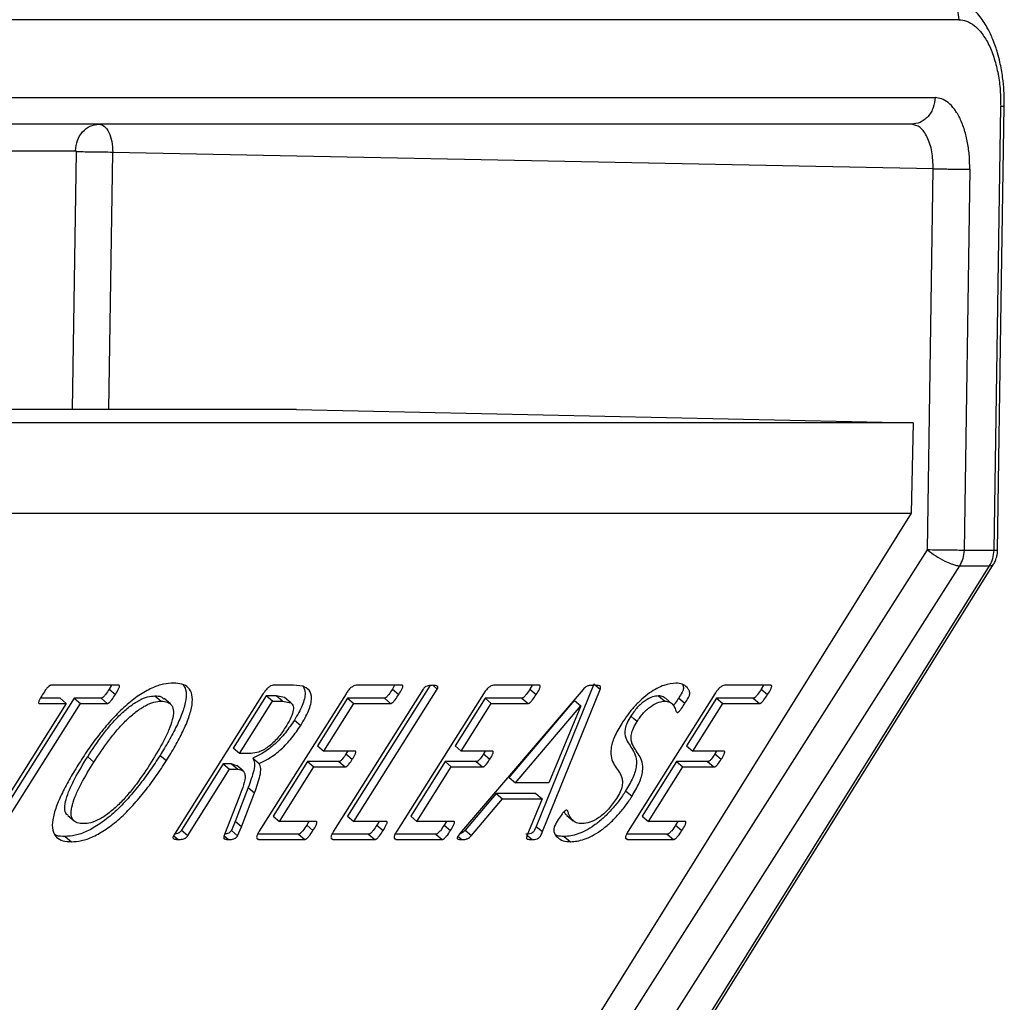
# Model space of a CAD drawing. Header units: millimetres. Extents: x 224 to 956, y 38 to 794.
# Tile 61 of 131: x 373 to 384, y 398 to 409. Entities that reach past the tile are written whole.
import ezdxf

# ---------------------------------------------------------------- set-up
doc = ezdxf.new("R2010")
doc.units = ezdxf.units.MM

msp = doc.modelspace()

# ---------------------------------------------------------------- linework, layer by layer
at = {"color": 179, "linetype": 'Continuous', "lineweight": 25}
for p, q in [((383.768, 408.913), (370.168, 408.913)), ((370.405, 408.048), (383.505, 408.048)), ((384.159, 403.024), (384.233, 407.953)), ((384.24, 405.785), (384.273, 407.954)), ((383.245, 407.753), (370.184, 407.753)), ((383.485, 407.259), (374.38, 407.44)), ((383.421, 403.029), (383.485, 407.259)), ((383.89, 407.254), (383.826, 403.024)), ((384.199, 403.025), (384.24, 405.785)), ((376.418, 404.589), (371.793, 404.589)), ((376.418, 404.589), (383.261, 404.439)), ((383.261, 404.439), (370.533, 404.439)), ((383.261, 404.439), (383.24, 403.439)), ((370.521, 403.439), (383.24, 403.439)), ((383.24, 403.439), (379.704, 397.765)), ((374.091, 388.367), (383.421, 403.029)), ((384.159, 403.024), (383.826, 403.024)), ((383.776, 402.853), (374.016, 387.513)), ((374.538, 387.513), (384.109, 402.853)), ((374.582, 387.53), (384.153, 402.87)), ((383.776, 402.853), (384.109, 402.853)), ((374.446, 401.527), (373.694, 401.527)), ((374.365, 401.527), (374.34, 401.484)), ((376.384, 401.527), (376.161, 401.527)), ((376.491, 401.517), (376.384, 401.527)), ((377.898, 401.523), (376.985, 400.076)), ((377.59, 401.527), (377.08, 401.527)), ((377.508, 401.527), (377.484, 401.483)), ((377.931, 401.527), (377.981, 401.485)), ((379.115, 401.527), (378.605, 401.527)), ((379.034, 401.527), (379.009, 401.483)), ((379.717, 401.539), (379.08, 399.962)), ((379.787, 401.48), (379.717, 401.539)), ((381.683, 401.527), (381.173, 401.527)), ((381.602, 401.527), (381.577, 401.483)), ((374.34, 401.484), (374.41, 401.425)), ((374.848, 401.41), (374.918, 401.351)), ((376.051, 401.435), (375.056, 399.858)), ((376.083, 401.41), (375.718, 400.831)), ((376.969, 401.434), (376.006, 399.908)), ((376.193, 401.41), (376.083, 401.41)), ((376.153, 401.351), (376.083, 401.41)), ((376.287, 401.392), (376.193, 401.41)), ((376.263, 401.351), (376.193, 401.41)), ((377.825, 401.485), (376.831, 399.908)), ((377.055, 400.017), (377.981, 401.485)), ((377.484, 401.483), (377.554, 401.424)), ((378.494, 401.434), (377.531, 399.908)), ((379.6, 401.481), (378.25, 399.905)), ((379.009, 401.483), (379.079, 401.424)), ((379.15, 399.904), (379.787, 401.48)), ((381.062, 401.434), (380.099, 399.908)), ((380.436, 401.41), (380.506, 401.351)), ((381.577, 401.483), (381.647, 401.424)), ((373.865, 401.326), (372.939, 399.858)), ((373.951, 401.384), (373.025, 399.916)), ((373.095, 399.858), (374.021, 401.326)), ((373.566, 401.326), (373.865, 401.326)), ((373.795, 401.384), (373.578, 401.384)), ((373.795, 401.384), (373.865, 401.326)), ((374.25, 401.384), (373.951, 401.384)), ((373.951, 401.384), (374.021, 401.326)), ((374.021, 401.326), (374.32, 401.326)), ((374.25, 401.384), (374.32, 401.326)), ((375.021, 401.32), (374.951, 401.379)), ((375.788, 400.772), (376.153, 401.351)), ((376.153, 401.351), (376.263, 401.351)), ((376.263, 401.351), (376.357, 401.333)), ((376.357, 401.333), (376.287, 401.392)), ((376.986, 401.384), (376.652, 400.856)), ((376.722, 400.797), (377.056, 401.326)), ((377.394, 401.384), (376.986, 401.384)), ((376.986, 401.384), (377.056, 401.326)), ((377.056, 401.326), (377.464, 401.326)), ((377.394, 401.384), (377.464, 401.326)), ((378.511, 401.384), (378.178, 400.856)), ((378.248, 400.797), (378.581, 401.326)), ((378.919, 401.384), (378.511, 401.384)), ((378.511, 401.384), (378.581, 401.326)), ((378.581, 401.326), (378.989, 401.326)), ((378.78, 400.504), (379.503, 401.359)), ((378.85, 400.445), (379.573, 401.3)), ((378.919, 401.384), (378.989, 401.326)), ((379.573, 401.3), (379.219, 400.445)), ((379.503, 401.359), (379.573, 401.3)), ((380.582, 401.326), (380.512, 401.385)), ((380.66, 401.386), (380.73, 401.328)), ((381.079, 401.384), (380.746, 400.856)), ((380.816, 400.797), (381.149, 401.326)), ((381.487, 401.384), (381.079, 401.384)), ((381.079, 401.384), (381.149, 401.326)), ((381.149, 401.326), (381.557, 401.326)), ((381.487, 401.384), (381.557, 401.326)), ((376.397, 401.142), (376.467, 401.083)), ((380.163, 401.154), (380.128, 401.184)), ((380.198, 401.125), (380.163, 401.154)), ((375.788, 400.772), (375.718, 400.831)), ((375.915, 400.772), (375.788, 400.772)), ((376.652, 400.856), (376.722, 400.797)), ((377.069, 400.797), (376.722, 400.797)), ((376.987, 400.797), (376.968, 400.765)), ((376.968, 400.765), (377.038, 400.706)), ((378.178, 400.856), (378.248, 400.797)), ((378.594, 400.797), (378.248, 400.797)), ((378.512, 400.797), (378.494, 400.765)), ((378.494, 400.765), (378.564, 400.706)), ((380.746, 400.856), (380.816, 400.797)), ((381.162, 400.797), (380.816, 400.797)), ((381.08, 400.797), (381.062, 400.765)), ((381.062, 400.765), (381.132, 400.706)), ((374.102, 400.735), (374.172, 400.676)), ((374.905, 400.75), (374.975, 400.691)), ((375.607, 400.655), (375.142, 399.918)), ((375.698, 400.655), (375.607, 400.655)), ((375.607, 400.655), (375.677, 400.596)), ((375.754, 400.635), (375.698, 400.655)), ((375.698, 400.655), (375.768, 400.596)), ((375.934, 400.719), (376.004, 400.66)), ((376.541, 400.68), (376.16, 400.076)), ((376.888, 400.68), (376.541, 400.68)), ((376.541, 400.68), (376.611, 400.621)), ((376.888, 400.68), (376.958, 400.621)), ((378.067, 400.68), (377.686, 400.076)), ((378.413, 400.68), (378.067, 400.68)), ((378.067, 400.68), (378.137, 400.621)), ((378.413, 400.68), (378.483, 400.621)), ((380.635, 400.68), (380.254, 400.076)), ((380.981, 400.68), (380.635, 400.68)), ((380.635, 400.68), (380.705, 400.621)), ((380.981, 400.68), (381.051, 400.621)), ((375.212, 399.859), (375.677, 400.596)), ((375.677, 400.596), (375.768, 400.596)), ((375.826, 400.579), (375.756, 400.638)), ((376.23, 400.017), (376.611, 400.621)), ((376.611, 400.621), (376.958, 400.621)), ((377.756, 400.017), (378.137, 400.621)), ((378.137, 400.621), (378.483, 400.621)), ((380.324, 400.017), (380.705, 400.621)), ((380.705, 400.621), (381.051, 400.621)), ((378.78, 400.504), (378.85, 400.445)), ((379.219, 400.445), (378.85, 400.445)), ((375.884, 400.394), (375.74, 400.015)), ((375.81, 399.956), (375.954, 400.335)), ((375.884, 400.394), (375.954, 400.335)), ((378.634, 400.328), (378.29, 399.921)), ((379.075, 400.328), (378.634, 400.328)), ((378.634, 400.328), (378.704, 400.269)), ((379.075, 400.328), (379.145, 400.269)), ((380.071, 400.355), (380.142, 400.296)), ((375.781, 400.279), (375.621, 399.871)), ((378.36, 399.862), (378.704, 400.269)), ((378.704, 400.269), (379.145, 400.269)), ((379.145, 400.269), (378.976, 399.856)), ((373.881, 400.082), (373.951, 400.023)), ((375.74, 400.015), (375.696, 399.917)), ((375.81, 399.956), (375.74, 400.015)), ((376.16, 400.076), (376.23, 400.017)), ((376.638, 400.017), (376.23, 400.017)), ((376.557, 400.017), (376.532, 399.975)), ((376.985, 400.076), (377.055, 400.017)), ((377.417, 400.017), (377.055, 400.017)), ((377.335, 400.017), (377.311, 399.976)), ((377.686, 400.076), (377.756, 400.017)), ((378.164, 400.017), (377.756, 400.017)), ((378.082, 400.017), (378.057, 399.975)), ((379.42, 400.083), (379.49, 400.024)), ((380.254, 400.076), (380.324, 400.017)), ((380.732, 400.017), (380.324, 400.017)), ((380.65, 400.017), (380.625, 399.975)), ((375.142, 399.918), (375.212, 399.859)), ((375.696, 399.917), (375.766, 399.858)), ((375.766, 399.858), (375.81, 399.956)), ((376.532, 399.975), (376.602, 399.916)), ((377.311, 399.976), (377.381, 399.917)), ((378.057, 399.975), (378.127, 399.916)), ((378.29, 399.921), (378.36, 399.862)), ((379.08, 399.962), (379.15, 399.904)), ((380.625, 399.975), (380.695, 399.916)), ((373.852, 399.85), (373.922, 399.791)), ((375.057, 399.858), (375.107, 399.816)), ((375.616, 399.856), (375.664, 399.816)), ((375.984, 399.829), (376, 399.816)), ((376.441, 399.875), (375.987, 399.875)), ((376, 399.816), (376.511, 399.816)), ((376.441, 399.875), (376.511, 399.816)), ((376.809, 399.829), (376.825, 399.816)), ((377.219, 399.875), (376.812, 399.875)), ((376.825, 399.816), (377.289, 399.816)), ((377.219, 399.875), (377.289, 399.816)), ((377.509, 399.829), (377.526, 399.816)), ((377.966, 399.875), (377.512, 399.875)), ((377.526, 399.816), (378.036, 399.816)), ((377.966, 399.875), (378.036, 399.816)), ((378.21, 399.852), (378.253, 399.816)), ((378.981, 399.859), (379.033, 399.816)), ((379.391, 399.85), (379.461, 399.791)), ((380.077, 399.829), (380.094, 399.816)), ((380.534, 399.875), (380.08, 399.875)), ((380.094, 399.816), (380.604, 399.816)), ((380.534, 399.875), (380.604, 399.816))]:
    msp.add_line(p, q, dxfattribs=at)
at = {"color": 8, "linetype": 'Continuous', "lineweight": 25}
for p, q in [((370.055, 407.459), (373.968, 407.459)), ((373.974, 407.446), (373.931, 404.589)), ((374.337, 404.589), (374.38, 407.44))]:
    msp.add_line(p, q, dxfattribs=at)
at = {"color": 179, "linetype": 'Continuous', "lineweight": 25}
for points, knots in [([(383.517, 409.218), (383.549, 409.213), (383.599, 409.205), (383.658, 409.166), (383.698, 409.126), (383.73, 409.078), (383.761, 409.008), (383.765, 408.95), (383.768, 408.913)], [0, 0, 0, 0, 0.239699, 0.368521, 0.499999, 0.631485, 0.760306, 1, 1, 1, 1]), ([(384.273, 407.954), (384.273, 408.011), (384.272, 408.118), (384.255, 408.282), (384.23, 408.423), (384.202, 408.535), (384.175, 408.619), (384.141, 408.71), (384.087, 408.824), (384.021, 408.93), (383.941, 409.024), (383.858, 409.096), (383.756, 409.16), (383.677, 409.183), (383.636, 409.195)], [0, 0, 0, 0, 0.102603, 0.193616, 0.302373, 0.372843, 0.419737, 0.476195, 0.568098, 0.68081, 0.748643, 0.824973, 0.909265, 1, 1, 1, 1]), ([(383.768, 408.913), (383.797, 408.91), (383.857, 408.903), (383.946, 408.85), (384.03, 408.761), (384.105, 408.637), (384.165, 408.483), (384.207, 408.311), (384.231, 408.133), (384.232, 408.012), (384.233, 407.953)], [0, 0, 0, 0, 0.116515, 0.24001, 0.368642, 0.500001, 0.631358, 0.759987, 0.883484, 1, 1, 1, 1]), ([(383.505, 408.048), (383.501, 408.011), (383.495, 407.954), (383.462, 407.885), (383.428, 407.838), (383.387, 407.8), (383.327, 407.763), (383.277, 407.757), (383.245, 407.753)], [0, 0, 0, 0, 0.239693, 0.368518, 0.500006, 0.631484, 0.760307, 1, 1, 1, 1]), ([(383.89, 407.254), (383.889, 407.302), (383.888, 407.402), (383.868, 407.55), (383.834, 407.692), (383.784, 407.819), (383.722, 407.923), (383.652, 407.996), (383.579, 408.04), (383.529, 408.046), (383.505, 408.048)], [0, 0, 0, 0, 0.116514, 0.240009, 0.368641, 0.500001, 0.631359, 0.759987, 0.883483, 1, 1, 1, 1]), ([(373.968, 407.459), (373.972, 407.498), (373.981, 407.575), (374.042, 407.672), (374.127, 407.74), (374.194, 407.749), (374.228, 407.753)], [0, 0, 0, 0, 0.250004, 0.499998, 0.749995, 1, 1, 1, 1]), ([(374.228, 407.753), (374.248, 407.749), (374.289, 407.739), (374.34, 407.667), (374.374, 407.563), (374.378, 407.481), (374.38, 407.44)], [0, 0, 0, 0, 0.25, 0.500008, 0.750005, 1, 1, 1, 1]), ([(383.485, 407.259), (383.482, 407.324), (383.477, 407.453), (383.422, 407.617), (383.342, 407.731), (383.277, 407.746), (383.245, 407.753)], [0, 0, 0, 0, 0.250002, 0.500003, 0.750001, 1, 1, 1, 1]), ([(373.968, 407.459), (373.969, 407.459), (373.97, 407.458), (373.972, 407.457), (373.973, 407.455), (373.973, 407.453), (373.974, 407.45), (373.974, 407.447), (373.974, 407.446)], [0, 0, 0, 0, 0.239522, 0.368414, 0.500081, 0.631668, 0.760656, 1, 1, 1, 1]), ([(374.38, 407.44), (374.343, 407.441), (374.271, 407.442), (374.152, 407.444), (374.044, 407.445), (373.998, 407.445), (373.974, 407.446)], [0, 0, 0, 0, 0.249997, 0.499992, 0.75, 1, 1, 1, 1]), ([(383.485, 407.259), (383.519, 407.258), (383.573, 407.257), (383.651, 407.256), (383.711, 407.255), (383.768, 407.254), (383.834, 407.254), (383.868, 407.254), (383.89, 407.254)], [0, 0, 0, 0, 0.2396977, 0.3685124, 0.5000017, 0.6314817, 0.7603059, 1, 1, 1, 1]), ([(383.421, 403.029), (383.451, 403.007), (383.51, 402.961), (383.606, 402.907), (383.68, 402.875), (383.736, 402.857), (383.762, 402.854), (383.776, 402.853)], [0, 0, 0, 0, 0.2495788, 0.4991577, 0.6929293, 0.8323974, 1, 1, 1, 1]), ([(383.826, 403.024), (383.803, 403.024), (383.756, 403.025), (383.648, 403.026), (383.529, 403.027), (383.457, 403.029), (383.421, 403.029)], [0, 0, 0, 0, 0.249996, 0.5, 0.749991, 1, 1, 1, 1]), ([(383.826, 403.024), (383.824, 402.994), (383.818, 402.932), (383.79, 402.879), (383.776, 402.853)], [0, 0, 0, 0, 0.500009, 1, 1, 1, 1]), ([(384.109, 402.853), (384.123, 402.879), (384.151, 402.932), (384.156, 402.994), (384.159, 403.024)], [0, 0, 0, 0, 0.499991, 1, 1, 1, 1]), ([(384.152, 402.871), (384.155, 402.874), (384.166, 402.89), (384.178, 402.918), (384.189, 402.95), (384.194, 402.973), (384.196, 402.99), (384.198, 403.003), (384.198, 403.013), (384.199, 403.02), (384.199, 403.022), (384.199, 403.026), (384.199, 403.028), (384.199, 403.03)], [0, 0, 0, 0, 0.066547, 0.346861, 0.540605, 0.676015, 0.7712, 0.838318, 0.919197, 0.942865, 0.959597, 0.971425, 1, 1, 1, 1]), ([(373.694, 401.527), (373.69, 401.526), (373.685, 401.526), (373.676, 401.52), (373.667, 401.513), (373.656, 401.501), (373.631, 401.472), (373.614, 401.446), (373.601, 401.425)], [0, 0, 0, 0, 0.124416, 0.18744, 0.250059, 0.375207, 0.500278, 1, 1, 1, 1]), ([(375.054, 401.552), (375.018, 401.55), (374.946, 401.546), (374.816, 401.501), (374.672, 401.42), (374.522, 401.302), (374.375, 401.157), (374.24, 400.997), (374.116, 400.831), (374.043, 400.718), (374.007, 400.662)], [0, 0, 0, 0, 0.125067, 0.250043, 0.374961, 0.499837, 0.624776, 0.749796, 0.874879, 1, 1, 1, 1]), ([(374.41, 401.425), (374.423, 401.446), (374.44, 401.472), (374.452, 401.501), (374.455, 401.513), (374.455, 401.52), (374.454, 401.524), (374.451, 401.527), (374.448, 401.527), (374.446, 401.527)], [0, 0, 0, 0, 0.499564, 0.624471, 0.749504, 0.812049, 0.875044, 0.93718, 1, 1, 1, 1]), ([(375.162, 401.532), (375.173, 401.516), (375.199, 401.477), (375.195, 401.371), (375.159, 401.231), (375.09, 401.074), (375.005, 400.913), (374.938, 400.804), (374.905, 400.75)], [0, 0, 0, 0, 0.116524, 0.292949, 0.469497, 0.646261, 0.823119, 1, 1, 1, 1]), ([(374.975, 400.691), (375.008, 400.745), (375.075, 400.854), (375.16, 401.015), (375.228, 401.172), (375.266, 401.313), (375.266, 401.429), (375.223, 401.505), (375.151, 401.546), (375.087, 401.55), (375.054, 401.552)], [0, 0, 0, 0, 0.125139, 0.250258, 0.375312, 0.500215, 0.625028, 0.749909, 0.874911, 1, 1, 1, 1]), ([(376.161, 401.527), (376.153, 401.526), (376.14, 401.524), (376.12, 401.512), (376.105, 401.501), (376.089, 401.487), (376.07, 401.464), (376.058, 401.447), (376.051, 401.435)], [0, 0, 0, 0, 0.249485, 0.375017, 0.500733, 0.625219, 0.750539, 1, 1, 1, 1]), ([(377.08, 401.527), (377.072, 401.526), (377.06, 401.524), (377.039, 401.512), (377.024, 401.502), (377.008, 401.487), (376.988, 401.464), (376.977, 401.446), (376.969, 401.434)], [0, 0, 0, 0, 0.2495154, 0.3749248, 0.5009821, 0.625145, 0.7508358, 1, 1, 1, 1]), ([(377.554, 401.424), (377.567, 401.445), (377.583, 401.471), (377.595, 401.5), (377.6, 401.513), (377.599, 401.52), (377.597, 401.525), (377.593, 401.526), (377.59, 401.527)], [0, 0, 0, 0, 0.499888, 0.624728, 0.749944, 0.812475, 0.875697, 1, 1, 1, 1]), ([(377.93, 401.527), (377.914, 401.526), (377.891, 401.524), (377.862, 401.517), (377.847, 401.509), (377.839, 401.502), (377.832, 401.494), (377.827, 401.488), (377.825, 401.485)], [0, 0, 0, 0, 0.499815, 0.74964, 0.812288, 0.874867, 0.93745, 1, 1, 1, 1]), ([(377.981, 401.485), (377.983, 401.488), (377.986, 401.494), (377.989, 401.502), (377.989, 401.509), (377.985, 401.517), (377.965, 401.525), (377.944, 401.526), (377.93, 401.527)], [0, 0, 0, 0, 0.062569, 0.125082, 0.187776, 0.250172, 0.50017, 1, 1, 1, 1]), ([(378.605, 401.527), (378.597, 401.526), (378.585, 401.524), (378.565, 401.512), (378.549, 401.502), (378.533, 401.487), (378.514, 401.464), (378.502, 401.446), (378.494, 401.434)], [0, 0, 0, 0, 0.249515, 0.374924, 0.500981, 0.625174, 0.750836, 1, 1, 1, 1]), ([(379.079, 401.424), (379.092, 401.445), (379.108, 401.471), (379.12, 401.5), (379.125, 401.513), (379.124, 401.52), (379.122, 401.525), (379.118, 401.526), (379.115, 401.527)], [0, 0, 0, 0, 0.499876, 0.62473, 0.749945, 0.812476, 0.875675, 1, 1, 1, 1]), ([(379.72, 401.527), (379.704, 401.527), (379.678, 401.527), (379.645, 401.518), (379.627, 401.507), (379.615, 401.497), (379.606, 401.488), (379.6, 401.481)], [0, 0, 0, 0, 0.500336, 0.749711, 0.812392, 0.874991, 1, 1, 1, 1]), ([(379.787, 401.48), (379.79, 401.486), (379.793, 401.496), (379.793, 401.507), (379.789, 401.518), (379.765, 401.527), (379.738, 401.527), (379.72, 401.527)], [0, 0, 0, 0, 0.124963, 0.187548, 0.25026, 0.499569, 1, 1, 1, 1]), ([(380.63, 401.552), (380.587, 401.548), (380.524, 401.541), (380.42, 401.495), (380.337, 401.445), (380.252, 401.376), (380.168, 401.293), (380.092, 401.2), (380.05, 401.136), (380.029, 401.104)], [0, 0, 0, 0, 0.249744, 0.374877, 0.499937, 0.62492, 0.749917, 0.874918, 1, 1, 1, 1]), ([(380.73, 401.328), (380.743, 401.349), (380.763, 401.38), (380.783, 401.422), (380.784, 401.453), (380.772, 401.479), (380.747, 401.514), (380.703, 401.544), (380.654, 401.549), (380.63, 401.552)], [0, 0, 0, 0, 0.125072, 0.187391, 0.24975, 0.374683, 0.499826, 0.749936, 1, 1, 1, 1]), ([(380.7, 401.539), (380.701, 401.538), (380.707, 401.529), (380.714, 401.512), (380.713, 401.481), (380.693, 401.439), (380.673, 401.407), (380.66, 401.386)], [0, 0, 0, 0, 0.018634, 0.345851, 0.509183, 0.672414, 1, 1, 1, 1]), ([(381.173, 401.527), (381.165, 401.526), (381.153, 401.524), (381.133, 401.512), (381.117, 401.502), (381.101, 401.487), (381.082, 401.464), (381.07, 401.446), (381.062, 401.434)], [0, 0, 0, 0, 0.249517, 0.37492, 0.500983, 0.625143, 0.750835, 1, 1, 1, 1]), ([(381.647, 401.424), (381.66, 401.445), (381.676, 401.471), (381.688, 401.5), (381.693, 401.513), (381.692, 401.52), (381.69, 401.525), (381.686, 401.526), (381.683, 401.527)], [0, 0, 0, 0, 0.499889, 0.624737, 0.749953, 0.812474, 0.875686, 1, 1, 1, 1]), ([(373.601, 401.425), (373.589, 401.405), (373.573, 401.379), (373.56, 401.35), (373.557, 401.339), (373.557, 401.332), (373.559, 401.327), (373.563, 401.326), (373.566, 401.326)], [0, 0, 0, 0, 0.4994574, 0.6247195, 0.7497054, 0.8124385, 0.875136, 1, 1, 1, 1]), ([(374.102, 400.735), (374.155, 400.816), (374.234, 400.937), (374.359, 401.093), (374.461, 401.202), (374.568, 401.295), (374.674, 401.365), (374.77, 401.404), (374.822, 401.408), (374.848, 401.41)], [0, 0, 0, 0, 0.250062, 0.375168, 0.500176, 0.625094, 0.750017, 0.87492, 1, 1, 1, 1]), ([(374.34, 401.484), (374.327, 401.463), (374.311, 401.438), (374.287, 401.409), (374.276, 401.398), (374.267, 401.391), (374.258, 401.386), (374.253, 401.385), (374.25, 401.384)], [0, 0, 0, 0, 0.499614, 0.624841, 0.749825, 0.812523, 0.875149, 1, 1, 1, 1]), ([(374.32, 401.326), (374.323, 401.326), (374.328, 401.327), (374.337, 401.332), (374.346, 401.339), (374.357, 401.35), (374.381, 401.379), (374.397, 401.404), (374.41, 401.425)], [0, 0, 0, 0, 0.12485, 0.187456, 0.250189, 0.375171, 0.500397, 1, 1, 1, 1]), ([(374.848, 401.41), (374.873, 401.409), (374.914, 401.408), (374.939, 401.385), (374.948, 401.375)], [0, 0, 0, 0, 0.601819, 1, 1, 1, 1]), ([(376.493, 401.515), (376.504, 401.493), (376.521, 401.457), (376.509, 401.377), (376.477, 401.279), (376.429, 401.197), (376.397, 401.142)], [0, 0, 0, 0, 0.293949, 0.470786, 0.647572, 1, 1, 1, 1]), ([(376.467, 401.083), (376.499, 401.138), (376.547, 401.22), (376.579, 401.319), (376.591, 401.404), (376.567, 401.481), (376.516, 401.505), (376.491, 401.517)], [0, 0, 0, 0, 0.249715, 0.374978, 0.500274, 0.749694, 1, 1, 1, 1]), ([(377.484, 401.483), (377.471, 401.463), (377.454, 401.438), (377.431, 401.41), (377.42, 401.398), (377.411, 401.391), (377.403, 401.386), (377.397, 401.385), (377.394, 401.384)], [0, 0, 0, 0, 0.499576, 0.624724, 0.749716, 0.812496, 0.875219, 1, 1, 1, 1]), ([(377.464, 401.326), (377.467, 401.326), (377.473, 401.327), (377.481, 401.332), (377.49, 401.339), (377.501, 401.351), (377.524, 401.379), (377.541, 401.404), (377.554, 401.424)], [0, 0, 0, 0, 0.124762, 0.187487, 0.250217, 0.375249, 0.500419, 1, 1, 1, 1]), ([(379.009, 401.483), (378.996, 401.463), (378.979, 401.438), (378.956, 401.41), (378.945, 401.398), (378.937, 401.391), (378.928, 401.386), (378.923, 401.385), (378.919, 401.384)], [0, 0, 0, 0, 0.499574, 0.624722, 0.749753, 0.812496, 0.87522, 1, 1, 1, 1]), ([(378.989, 401.326), (378.993, 401.326), (378.998, 401.327), (379.007, 401.332), (379.015, 401.339), (379.026, 401.351), (379.049, 401.379), (379.066, 401.404), (379.079, 401.424)], [0, 0, 0, 0, 0.124761, 0.1875, 0.250219, 0.37525, 0.500418, 1, 1, 1, 1]), ([(380.436, 401.41), (380.415, 401.408), (380.372, 401.404), (380.302, 401.369), (380.243, 401.323), (380.185, 401.267), (380.151, 401.217), (380.128, 401.184)], [0, 0, 0, 0, 0.25017, 0.499938, 0.62523, 0.750603, 1, 1, 1, 1]), ([(380.51, 401.383), (380.503, 401.389), (380.485, 401.407), (380.455, 401.409), (380.436, 401.41)], [0, 0, 0, 0, 0.370529, 1, 1, 1, 1]), ([(381.577, 401.483), (381.564, 401.463), (381.547, 401.438), (381.524, 401.41), (381.513, 401.398), (381.505, 401.391), (381.496, 401.386), (381.491, 401.385), (381.487, 401.384)], [0, 0, 0, 0, 0.499578, 0.624728, 0.749724, 0.812505, 0.875229, 1, 1, 1, 1]), ([(381.557, 401.326), (381.561, 401.326), (381.566, 401.327), (381.575, 401.332), (381.583, 401.339), (381.594, 401.351), (381.617, 401.379), (381.634, 401.404), (381.647, 401.424)], [0, 0, 0, 0, 0.124771, 0.187495, 0.250224, 0.375255, 0.500424, 1, 1, 1, 1]), ([(374.172, 400.676), (374.225, 400.757), (374.304, 400.878), (374.429, 401.034), (374.531, 401.143), (374.638, 401.236), (374.744, 401.306), (374.84, 401.346), (374.892, 401.349), (374.918, 401.351)], [0, 0, 0, 0, 0.250064, 0.37517, 0.500178, 0.625094, 0.750022, 0.874923, 1, 1, 1, 1]), ([(374.918, 401.351), (374.942, 401.349), (374.99, 401.346), (375.039, 401.309), (375.06, 401.241), (375.045, 401.145), (375.006, 401.034), (374.93, 400.876), (374.857, 400.755), (374.808, 400.674)], [0, 0, 0, 0, 0.125101, 0.250028, 0.374896, 0.499753, 0.624792, 0.749889, 1, 1, 1, 1]), ([(376.357, 401.333), (376.368, 401.323), (376.383, 401.307), (376.387, 401.268), (376.379, 401.221), (376.351, 401.151), (376.316, 401.092), (376.298, 401.063)], [0, 0, 0, 0, 0.249765, 0.374972, 0.500152, 0.749853, 1, 1, 1, 1]), ([(380.198, 401.125), (380.221, 401.158), (380.255, 401.208), (380.313, 401.265), (380.372, 401.31), (380.442, 401.345), (380.485, 401.349), (380.506, 401.351)], [0, 0, 0, 0, 0.249397, 0.374764, 0.500063, 0.74983, 1, 1, 1, 1]), ([(380.506, 401.351), (380.525, 401.349), (380.562, 401.346), (380.597, 401.313), (380.617, 401.277), (380.627, 401.248), (380.633, 401.231), (380.64, 401.227), (380.644, 401.225)], [0, 0, 0, 0, 0.249879, 0.499911, 0.750076, 0.875228, 0.937775, 1, 1, 1, 1]), ([(380.66, 401.386), (380.648, 401.367), (380.63, 401.338), (380.607, 401.311), (380.6, 401.302)], [0, 0, 0, 0, 0.688087, 1, 1, 1, 1]), ([(380.644, 401.225), (380.646, 401.225), (380.649, 401.225), (380.655, 401.229), (380.662, 401.234), (380.675, 401.247), (380.698, 401.279), (380.717, 401.308), (380.73, 401.328)], [0, 0, 0, 0, 0.062824, 0.124874, 0.188071, 0.250282, 0.500118, 1, 1, 1, 1]), ([(376.397, 401.142), (376.365, 401.095), (376.301, 400.999), (376.178, 400.87), (376.05, 400.774), (375.973, 400.738), (375.934, 400.719)], [0, 0, 0, 0, 0.25004, 0.499471, 0.749458, 1, 1, 1, 1]), ([(376.004, 400.66), (376.043, 400.679), (376.12, 400.715), (376.248, 400.811), (376.371, 400.941), (376.435, 401.036), (376.467, 401.083)], [0, 0, 0, 0, 0.25054, 0.500523, 0.749956, 1, 1, 1, 1]), ([(380.029, 401.104), (379.999, 401.053), (379.939, 400.953), (379.903, 400.819), (379.908, 400.717), (379.944, 400.644), (379.988, 400.581), (380.024, 400.527), (380.038, 400.469), (380.035, 400.414), (380.015, 400.346), (379.985, 400.296), (379.97, 400.271)], [0, 0, 0, 0, 0.124776, 0.24949, 0.374411, 0.499589, 0.624827, 0.750018, 0.812639, 0.87515, 0.937541, 1, 1, 1, 1]), ([(380.128, 401.184), (380.113, 401.159), (380.083, 401.109), (380.056, 401.019), (380.067, 400.938), (380.109, 400.874), (380.152, 400.809), (380.189, 400.738), (380.196, 400.638), (380.16, 400.505), (380.101, 400.405), (380.071, 400.355)], [0, 0, 0, 0, 0.062483, 0.124916, 0.249558, 0.374819, 0.500152, 0.625451, 0.750423, 0.875161, 1, 1, 1, 1]), ([(380.142, 400.296), (380.171, 400.346), (380.23, 400.446), (380.266, 400.58), (380.259, 400.679), (380.222, 400.75), (380.179, 400.815), (380.144, 400.869), (380.13, 400.928), (380.133, 400.982), (380.153, 401.05), (380.183, 401.1), (380.198, 401.125)], [0, 0, 0, 0, 0.124769, 0.249435, 0.374336, 0.499563, 0.624824, 0.750012, 0.812619, 0.875156, 0.937552, 1, 1, 1, 1]), ([(376.298, 401.063), (376.27, 401.021), (376.228, 400.959), (376.157, 400.886), (376.102, 400.841), (376.049, 400.807), (375.982, 400.777), (375.942, 400.774), (375.915, 400.772)], [0, 0, 0, 0, 0.249636, 0.374674, 0.499692, 0.624825, 0.750008, 1, 1, 1, 1]), ([(376.968, 400.765), (376.957, 400.747), (376.942, 400.724), (376.92, 400.699), (376.91, 400.69), (376.902, 400.684), (376.895, 400.681), (376.891, 400.68), (376.888, 400.68)], [0, 0, 0, 0, 0.499609, 0.624679, 0.749559, 0.812321, 0.875031, 1, 1, 1, 1]), ([(377.038, 400.706), (377.05, 400.725), (377.065, 400.749), (377.076, 400.775), (377.078, 400.787), (377.076, 400.795), (377.071, 400.797), (377.069, 400.797)], [0, 0, 0, 0, 0.500047, 0.62516, 0.750111, 0.875453, 1, 1, 1, 1]), ([(378.494, 400.765), (378.482, 400.747), (378.468, 400.724), (378.446, 400.699), (378.436, 400.69), (378.428, 400.684), (378.42, 400.681), (378.416, 400.68), (378.413, 400.68)], [0, 0, 0, 0, 0.499608, 0.624679, 0.74956, 0.812321, 0.875032, 1, 1, 1, 1]), ([(378.564, 400.706), (378.576, 400.725), (378.59, 400.749), (378.601, 400.775), (378.603, 400.787), (378.602, 400.795), (378.596, 400.797), (378.594, 400.797)], [0, 0, 0, 0, 0.500044, 0.625159, 0.750132, 0.875475, 1, 1, 1, 1]), ([(381.062, 400.765), (381.05, 400.747), (381.036, 400.724), (381.014, 400.699), (381.004, 400.69), (380.996, 400.684), (380.988, 400.681), (380.984, 400.68), (380.981, 400.68)], [0, 0, 0, 0, 0.499572, 0.624679, 0.749554, 0.812314, 0.875033, 1, 1, 1, 1]), ([(381.132, 400.706), (381.144, 400.725), (381.158, 400.749), (381.169, 400.775), (381.171, 400.787), (381.17, 400.795), (381.164, 400.797), (381.162, 400.797)], [0, 0, 0, 0, 0.500047, 0.625169, 0.750121, 0.875476, 1, 1, 1, 1]), ([(374.007, 400.662), (373.973, 400.607), (373.905, 400.497), (373.818, 400.334), (373.749, 400.176), (373.708, 400.031), (373.708, 399.915), (373.75, 399.837), (373.824, 399.797), (373.889, 399.793), (373.922, 399.791)], [0, 0, 0, 0, 0.125134, 0.250258, 0.37529, 0.50021, 0.625039, 0.749935, 0.874923, 1, 1, 1, 1]), ([(373.884, 400.085), (373.878, 400.089), (373.855, 400.103), (373.844, 400.163), (373.858, 400.259), (373.9, 400.372), (373.977, 400.531), (374.052, 400.654), (374.102, 400.735)], [0, 0, 0, 0, 0.051639, 0.209502, 0.367339, 0.525425, 0.683665, 1, 1, 1, 1]), ([(374.905, 400.75), (374.868, 400.693), (374.795, 400.58), (374.67, 400.413), (374.535, 400.251), (374.388, 400.104), (374.236, 399.984), (374.092, 399.902), (373.961, 399.856), (373.888, 399.852), (373.852, 399.85)], [0, 0, 0, 0, 0.125126, 0.250216, 0.375246, 0.500208, 0.625057, 0.749965, 0.874937, 1, 1, 1, 1]), ([(374.056, 399.992), (374.032, 399.994), (373.983, 399.997), (373.932, 400.032), (373.913, 400.102), (373.928, 400.2), (373.97, 400.313), (374.047, 400.473), (374.122, 400.595), (374.172, 400.676)], [0, 0, 0, 0, 0.125096, 0.2500203, 0.3748566, 0.499676, 0.6246992, 0.7498379, 1, 1, 1, 1]), ([(373.922, 399.791), (373.958, 399.793), (374.031, 399.797), (374.162, 399.843), (374.307, 399.925), (374.458, 400.045), (374.605, 400.192), (374.74, 400.354), (374.865, 400.521), (374.938, 400.634), (374.975, 400.691)], [0, 0, 0, 0, 0.125063, 0.250036, 0.374946, 0.499795, 0.624757, 0.749787, 0.874874, 1, 1, 1, 1]), ([(374.808, 400.674), (374.755, 400.593), (374.675, 400.471), (374.549, 400.313), (374.447, 400.202), (374.339, 400.107), (374.232, 400.037), (374.135, 399.997), (374.082, 399.994), (374.056, 399.992)], [0, 0, 0, 0, 0.250065, 0.375182, 0.500225, 0.625114, 0.750021, 0.874921, 1, 1, 1, 1]), ([(375.934, 400.719), (375.942, 400.702), (375.958, 400.667), (375.943, 400.556), (375.907, 400.459), (375.884, 400.394)], [0, 0, 0, 0, 0.249582, 0.49965, 1, 1, 1, 1]), ([(375.954, 400.335), (375.977, 400.4), (376.013, 400.497), (376.028, 400.609), (376.012, 400.643), (376.004, 400.66)], [0, 0, 0, 0, 0.500356, 0.750424, 1, 1, 1, 1]), ([(376.958, 400.621), (376.961, 400.621), (376.965, 400.622), (376.972, 400.625), (376.98, 400.631), (376.99, 400.64), (377.012, 400.665), (377.027, 400.688), (377.038, 400.706)], [0, 0, 0, 0, 0.124968, 0.187697, 0.250443, 0.375323, 0.500394, 1, 1, 1, 1]), ([(378.483, 400.621), (378.486, 400.621), (378.49, 400.622), (378.498, 400.625), (378.506, 400.631), (378.516, 400.64), (378.538, 400.665), (378.552, 400.688), (378.564, 400.706)], [0, 0, 0, 0, 0.124969, 0.187679, 0.250402, 0.375283, 0.50039, 1, 1, 1, 1]), ([(381.051, 400.621), (381.054, 400.621), (381.058, 400.622), (381.066, 400.625), (381.074, 400.631), (381.084, 400.64), (381.106, 400.665), (381.12, 400.688), (381.132, 400.706)], [0, 0, 0, 0, 0.1249685, 0.1876788, 0.2504405, 0.375321, 0.5003919, 1, 1, 1, 1]), ([(375.768, 400.596), (375.792, 400.593), (375.828, 400.587), (375.848, 400.545), (375.85, 400.488), (375.825, 400.396), (375.796, 400.318), (375.781, 400.279)], [0, 0, 0, 0, 0.249153, 0.37429, 0.499418, 0.749395, 1, 1, 1, 1]), ([(380.071, 400.355), (380.048, 400.319), (380, 400.246), (379.913, 400.142), (379.819, 400.048), (379.722, 399.971), (379.628, 399.913), (379.541, 399.875), (379.461, 399.853), (379.415, 399.851), (379.391, 399.85)], [0, 0, 0, 0, 0.125022, 0.24998, 0.374918, 0.499851, 0.624834, 0.749842, 0.874912, 1, 1, 1, 1]), ([(379.461, 399.791), (379.509, 399.795), (379.581, 399.802), (379.698, 399.855), (379.792, 399.912), (379.889, 399.989), (379.983, 400.083), (380.07, 400.187), (380.118, 400.26), (380.142, 400.296)], [0, 0, 0, 0, 0.249706, 0.374789, 0.499841, 0.624855, 0.749871, 0.874901, 1, 1, 1, 1]), ([(379.97, 400.271), (379.942, 400.23), (379.899, 400.169), (379.828, 400.099), (379.757, 400.043), (379.67, 400), (379.617, 399.995), (379.59, 399.992)], [0, 0, 0, 0, 0.249326, 0.374593, 0.499875, 0.749592, 1, 1, 1, 1]), ([(379.417, 400.143), (379.415, 400.143), (379.412, 400.143), (379.406, 400.14), (379.399, 400.135), (379.389, 400.127), (379.378, 400.115), (379.355, 400.084), (379.338, 400.058), (379.324, 400.037)], [0, 0, 0, 0, 0.062613, 0.125137, 0.187736, 0.25042, 0.375165, 0.500498, 1, 1, 1, 1]), ([(379.388, 400.125), (379.394, 400.114), (379.402, 400.098), (379.417, 400.088), (379.422, 400.085)], [0, 0, 0, 0, 0.666108, 1, 1, 1, 1]), ([(379.59, 399.992), (379.567, 399.993), (379.521, 399.996), (379.476, 400.034), (379.448, 400.076), (379.435, 400.113), (379.43, 400.136), (379.422, 400.141), (379.417, 400.143)], [0, 0, 0, 0, 0.250023, 0.500022, 0.75017, 0.875309, 0.937856, 1, 1, 1, 1]), ([(376.602, 399.916), (376.615, 399.936), (376.632, 399.962), (376.643, 399.991), (376.647, 400.004), (376.646, 400.015), (376.641, 400.016), (376.638, 400.017)], [0, 0, 0, 0, 0.500273, 0.625308, 0.750589, 0.875625, 1, 1, 1, 1]), ([(377.381, 399.917), (377.394, 399.938), (377.41, 399.963), (377.422, 399.992), (377.426, 400.005), (377.425, 400.013), (377.422, 400.017), (377.419, 400.017), (377.417, 400.017)], [0, 0, 0, 0, 0.499907, 0.62488, 0.749904, 0.87503, 0.937045, 1, 1, 1, 1]), ([(378.127, 399.916), (378.141, 399.936), (378.157, 399.962), (378.169, 399.991), (378.173, 400.004), (378.172, 400.015), (378.166, 400.016), (378.164, 400.017)], [0, 0, 0, 0, 0.5002666, 0.6252977, 0.7505573, 0.8756105, 1, 1, 1, 1]), ([(379.324, 400.037), (379.309, 400.012), (379.286, 399.975), (379.271, 399.929), (379.278, 399.883), (379.312, 399.837), (379.374, 399.797), (379.432, 399.793), (379.461, 399.791)], [0, 0, 0, 0, 0.12495, 0.187351, 0.249753, 0.499507, 0.749756, 1, 1, 1, 1]), ([(380.695, 399.916), (380.709, 399.936), (380.725, 399.962), (380.737, 399.991), (380.741, 400.004), (380.74, 400.015), (380.734, 400.016), (380.732, 400.017)], [0, 0, 0, 0, 0.500276, 0.62531, 0.75058, 0.875615, 1, 1, 1, 1]), ([(375.142, 399.918), (375.14, 399.915), (375.136, 399.909), (375.128, 399.9), (375.12, 399.894), (375.105, 399.885), (375.087, 399.879), (375.074, 399.878), (375.069, 399.878)], [0, 0, 0, 0, 0.093431, 0.186598, 0.280233, 0.37345, 0.746066, 1, 1, 1, 1]), ([(375.696, 399.917), (375.694, 399.914), (375.69, 399.908), (375.683, 399.9), (375.675, 399.892), (375.66, 399.882), (375.641, 399.878), (375.627, 399.877), (375.62, 399.877)], [0, 0, 0, 0, 0.086752, 0.17355, 0.260181, 0.347167, 0.693136, 1, 1, 1, 1]), ([(376.006, 399.908), (375.999, 399.896), (375.988, 399.879), (375.979, 399.856), (375.976, 399.842), (375.978, 399.83), (375.984, 399.819), (375.994, 399.817), (376, 399.816)], [0, 0, 0, 0, 0.249456, 0.374722, 0.499318, 0.62496, 0.750497, 1, 1, 1, 1]), ([(376.532, 399.975), (376.519, 399.954), (376.503, 399.928), (376.478, 399.9), (376.467, 399.889), (376.458, 399.882), (376.449, 399.876), (376.444, 399.875), (376.441, 399.875)], [0, 0, 0, 0, 0.4996181, 0.6246685, 0.7497593, 0.8124951, 0.8752184, 1, 1, 1, 1]), ([(376.511, 399.816), (376.514, 399.816), (376.519, 399.817), (376.528, 399.823), (376.537, 399.83), (376.548, 399.841), (376.573, 399.869), (376.589, 399.895), (376.602, 399.916)], [0, 0, 0, 0, 0.1247881, 0.1874977, 0.2502451, 0.3753334, 0.5003873, 1, 1, 1, 1]), ([(376.831, 399.908), (376.824, 399.896), (376.813, 399.878), (376.804, 399.856), (376.801, 399.841), (376.803, 399.831), (376.809, 399.819), (376.818, 399.817), (376.825, 399.816)], [0, 0, 0, 0, 0.249371, 0.374809, 0.49921, 0.625015, 0.750519, 1, 1, 1, 1]), ([(377.311, 399.976), (377.298, 399.955), (377.282, 399.929), (377.257, 399.9), (377.246, 399.889), (377.237, 399.881), (377.228, 399.876), (377.222, 399.875), (377.219, 399.875)], [0, 0, 0, 0, 0.499641, 0.624751, 0.749846, 0.81252, 0.875154, 1, 1, 1, 1]), ([(377.289, 399.816), (377.292, 399.816), (377.298, 399.817), (377.307, 399.822), (377.316, 399.83), (377.327, 399.841), (377.352, 399.871), (377.368, 399.897), (377.381, 399.917)], [0, 0, 0, 0, 0.124832, 0.187447, 0.250147, 0.375248, 0.500359, 1, 1, 1, 1]), ([(377.531, 399.908), (377.524, 399.896), (377.513, 399.879), (377.504, 399.856), (377.502, 399.842), (377.503, 399.83), (377.509, 399.819), (377.519, 399.817), (377.526, 399.816)], [0, 0, 0, 0, 0.24946, 0.374712, 0.499307, 0.624946, 0.7505, 1, 1, 1, 1]), ([(378.057, 399.975), (378.044, 399.954), (378.028, 399.928), (378.003, 399.9), (377.992, 399.889), (377.983, 399.882), (377.975, 399.876), (377.969, 399.875), (377.966, 399.875)], [0, 0, 0, 0, 0.49963, 0.624683, 0.749776, 0.812512, 0.875236, 1, 1, 1, 1]), ([(378.036, 399.816), (378.039, 399.816), (378.045, 399.817), (378.053, 399.823), (378.062, 399.83), (378.073, 399.841), (378.098, 399.869), (378.115, 399.895), (378.127, 399.916)], [0, 0, 0, 0, 0.124788, 0.187512, 0.250249, 0.375342, 0.500394, 1, 1, 1, 1]), ([(378.25, 399.905), (378.238, 399.891), (378.223, 399.873), (378.209, 399.851), (378.205, 399.842), (378.203, 399.835), (378.202, 399.829), (378.208, 399.82), (378.226, 399.816), (378.244, 399.816), (378.253, 399.816)], [0, 0, 0, 0, 0.249574, 0.31227, 0.375028, 0.406675, 0.43788, 0.500381, 0.749837, 1, 1, 1, 1]), ([(378.29, 399.921), (378.285, 399.915), (378.275, 399.904), (378.259, 399.891), (378.244, 399.883), (378.234, 399.879), (378.23, 399.879), (378.23, 399.879)], [0, 0, 0, 0, 0.2462085, 0.4914103, 0.7370549, 0.9836784, 1, 1, 1, 1]), ([(379.08, 399.962), (379.074, 399.948), (379.066, 399.93), (379.052, 399.907), (379.044, 399.898), (379.038, 399.892), (379.031, 399.887), (379.014, 399.877), (378.991, 399.876), (378.972, 399.875), (378.963, 399.875)], [0, 0, 0, 0, 0.249267, 0.312357, 0.374702, 0.406315, 0.437777, 0.500437, 0.749842, 1, 1, 1, 1]), ([(379.033, 399.816), (379.042, 399.816), (379.061, 399.817), (379.084, 399.818), (379.101, 399.828), (379.108, 399.833), (379.114, 399.839), (379.122, 399.849), (379.136, 399.871), (379.144, 399.889), (379.15, 399.904)], [0, 0, 0, 0, 0.250145, 0.499565, 0.562214, 0.593667, 0.625284, 0.687642, 0.750719, 1, 1, 1, 1]), ([(380.099, 399.908), (380.092, 399.896), (380.081, 399.879), (380.072, 399.856), (380.07, 399.842), (380.071, 399.83), (380.077, 399.819), (380.087, 399.817), (380.094, 399.816)], [0, 0, 0, 0, 0.249459, 0.374725, 0.49932, 0.624952, 0.750498, 1, 1, 1, 1]), ([(380.625, 399.975), (380.613, 399.954), (380.596, 399.928), (380.571, 399.9), (380.56, 399.889), (380.551, 399.882), (380.543, 399.876), (380.537, 399.875), (380.534, 399.875)], [0, 0, 0, 0, 0.499622, 0.624672, 0.749762, 0.812503, 0.875219, 1, 1, 1, 1]), ([(380.604, 399.816), (380.607, 399.816), (380.613, 399.817), (380.621, 399.823), (380.63, 399.83), (380.641, 399.841), (380.666, 399.869), (380.683, 399.895), (380.695, 399.916)], [0, 0, 0, 0, 0.124779, 0.187497, 0.250239, 0.375333, 0.500387, 1, 1, 1, 1]), ([(373.852, 399.85), (373.818, 399.85), (373.775, 399.85), (373.746, 399.867), (373.741, 399.871)], [0, 0, 0, 0, 0.81176, 1, 1, 1, 1]), ([(375.056, 399.858), (375.054, 399.855), (375.051, 399.849), (375.048, 399.84), (375.048, 399.834), (375.052, 399.825), (375.072, 399.818), (375.093, 399.817), (375.107, 399.816)], [0, 0, 0, 0, 0.0625844, 0.125205, 0.1876775, 0.2505093, 0.5002607, 1, 1, 1, 1]), ([(375.107, 399.816), (375.123, 399.817), (375.146, 399.818), (375.175, 399.826), (375.19, 399.835), (375.198, 399.841), (375.206, 399.85), (375.21, 399.856), (375.212, 399.859)], [0, 0, 0, 0, 0.499779, 0.749592, 0.81212, 0.874878, 0.937358, 1, 1, 1, 1]), ([(375.621, 399.871), (375.619, 399.865), (375.614, 399.853), (375.61, 399.837), (375.614, 399.827), (375.629, 399.816), (375.649, 399.816), (375.664, 399.816)], [0, 0, 0, 0, 0.1252216, 0.2499758, 0.3748872, 0.5000549, 1, 1, 1, 1]), ([(375.664, 399.816), (375.679, 399.816), (375.701, 399.817), (375.73, 399.824), (375.745, 399.834), (375.753, 399.841), (375.76, 399.849), (375.764, 399.855), (375.766, 399.858)], [0, 0, 0, 0, 0.500064, 0.749598, 0.812319, 0.874825, 0.937429, 1, 1, 1, 1]), ([(378.253, 399.816), (378.268, 399.816), (378.287, 399.816), (378.314, 399.824), (378.329, 399.832), (378.345, 399.845), (378.355, 399.856), (378.36, 399.862)], [0, 0, 0, 0, 0.50015, 0.625468, 0.75026, 0.874893, 1, 1, 1, 1]), ([(378.976, 399.856), (378.974, 399.851), (378.972, 399.842), (378.97, 399.833), (378.973, 399.822), (378.995, 399.817), (379.018, 399.816), (379.033, 399.816)], [0, 0, 0, 0, 0.125162, 0.187757, 0.250333, 0.499623, 1, 1, 1, 1]), ([(379.391, 399.85), (379.361, 399.85), (379.326, 399.85), (379.302, 399.865), (379.299, 399.868)], [0, 0, 0, 0, 0.866376, 1, 1, 1, 1])]:
    msp.add_open_spline(points, degree=3, knots=knots, dxfattribs=at)
at = {"color": 8, "linetype": 'Continuous', "lineweight": 25}
for points, knots in [([(384.233, 407.953), (384.249, 407.954), (384.271, 407.954), (384.272, 407.954), (384.272, 407.954)], [0, 0, 0, 0, 0.738499, 1, 1, 1, 1]), ([(384.194, 403.025), (384.195, 403.025), (384.201, 403.024), (384.176, 403.024), (384.159, 403.024)], [0, 0, 0, 0, 0.257759, 1, 1, 1, 1]), ([(384.109, 402.853), (384.121, 402.854), (384.141, 402.856), (384.149, 402.866), (384.152, 402.87)], [0, 0, 0, 0, 0.612844, 1, 1, 1, 1])]:
    msp.add_open_spline(points, degree=3, knots=knots, dxfattribs=at)

doc.saveas('drawing.dxf')
